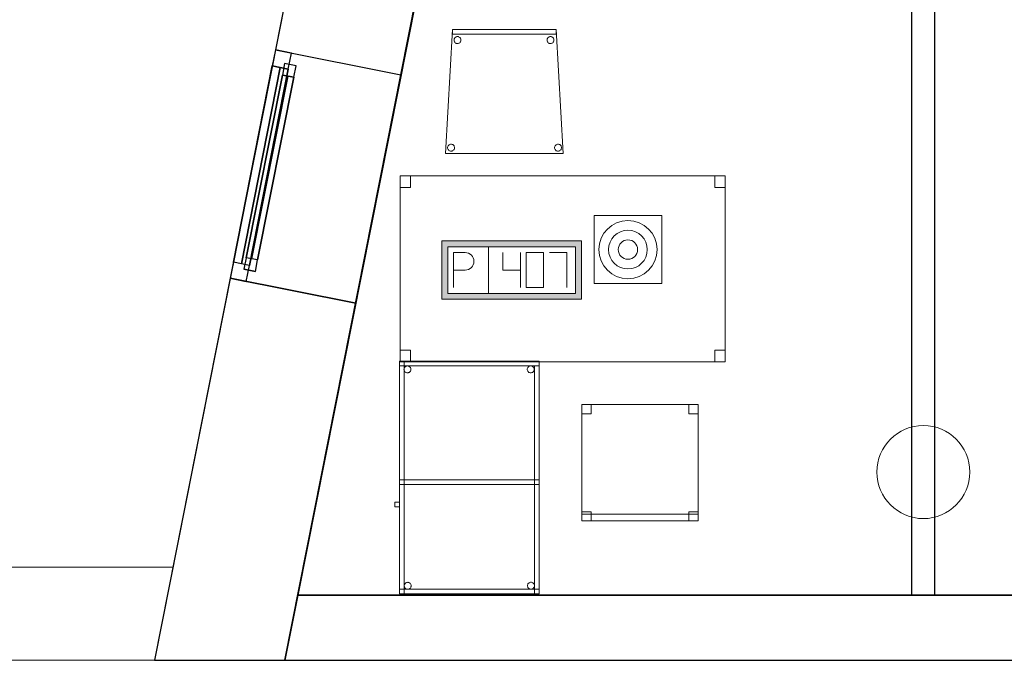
# Model space of a CAD drawing. Header units: metres. Extents: x 391.1 to 427.5, y 12.7 to 28.4.
# Tile 2 of 139: x 397.1 to 401.3, y 12.8 to 15.6. Entities that reach past the tile are written whole.
import ezdxf

# ---------------------------------------------------------------- set-up
doc = ezdxf.new("R2010")
doc.units = ezdxf.units.M
doc.layers.add('01_CARPINTERIA', color=5, linetype='Continuous', lineweight=25, true_color=0x0000ff)
doc.layers.add('01_SUELOS', color=7, linetype='Continuous', lineweight=25, true_color=0x007f00)
for name, color, linetype, lineweight in [('02_MOBILIARIO', 7, 'Continuous', 18), ('A-COLS-____-MCUT', 7, 'Continuous', 18), ('A-COLS-____-OTLN', 7, 'Continuous', 18), ('A-DETL-____-MBND', 7, 'Continuous', 18), ('A-DETL-GENF-OTLN', 7, 'Continuous', 18), ('A-GENM-____-OTLN', 7, 'Continuous', 18), ('A-WALL-____-MCUT', 7, 'Continuous', 25), ('A-WALL-____-OTLN', 7, 'Continuous', 25)]:
    doc.layers.add(name, color=color, linetype=linetype, lineweight=lineweight)

# ---------------------------------------------------------------- blocks, each defined once
blk = doc.blocks.new('Family - Envans P1-154547-04_TEL_P1')
at = {"layer": 'A-DETL-____-MBND', "color": 253, "true_color": 0xaaaaaa}
for p, q in [((5.8606, 0.4), (0, 0.4)), ((0, 0.4), (5.8606, 0.4)), ((5.7813, 0), (5.8606, 0.4)), ((5.8606, 0.4), (5.7813, 0)), ((0, 0), (5.7813, 0)), ((5.7813, 0), (0, 0)), ((0, 0), (5.7813, 0))]:
    blk.add_line(p, q, dxfattribs=at)
blk = doc.blocks.new('Forma directa - LONDR55-XX_ZZ-ARQ-CAA-M3D-Londres55-154575-04_TEL_P1')
at = {"layer": '01_CARPINTERIA', "color": 161, "true_color": 0xaaaaff}
for p, q in [((0.1, 0.1), (0.05, 0.1)), ((0.05, 0.1), (0.05, 0.05)), ((0.1, 0.1), (0.05, 0.1)), ((0.05, 0.1), (0.05, 0.05)), ((0.1, 0.05), (0.1, 0.1)), ((0.1, 0.1), (0.1, 0.05)), ((0.1, 0.1), (0.9, 0.1)), ((0.9, 0.1), (0.1, 0.1)), ((0.1, 0.1), (0.1, 0.05)), ((0.1, 0.05), (0.1, 0.1)), ((0.9, 0.1), (0.9, 0.05)), ((0.9, 0.1), (0.9, 0.05)), ((0.95, 0.1), (0.9, 0.1)), ((0.9, 0.1), (0.9, 0.05)), ((0.95, 0.1), (0.9, 0.1)), ((0.9, 0.1), (0.9, 0.05)), ((0.95, 0.05), (0.95, 0.1)), ((0.95, 0.1), (0.95, 0.05)), ((0.07, 0.07), (0, 0.07)), ((0, 0.07), (0, 0)), ((0.07, 0.07), (0, 0.07)), ((0, 0.07), (0, 0)), ((0.05, 0.05), (0.1, 0.05)), ((0.05, 0.05), (0.1, 0.05)), ((0.07, 0), (0.07, 0.07)), ((0.07, 0.07), (0.07, 0)), ((0.07, 0.07), (0.93, 0.07)), ((0.93, 0.07), (0.07, 0.07)), ((0.07, 0.07), (0.07, 0)), ((0.07, 0), (0.07, 0.07)), ((0.9, 0.075), (0.1, 0.075)), ((0.9, 0.075), (0.1, 0.075)), ((0.1, 0.05), (0.9, 0.05)), ((0.9, 0.05), (0.1, 0.05)), ((0.9, 0.05), (0.95, 0.05)), ((0.9, 0.05), (0.95, 0.05)), ((1, 0.07), (0.93, 0.07)), ((0.93, 0.07), (0.93, 0)), ((1, 0.07), (0.93, 0.07)), ((0.93, 0.07), (0.93, 0)), ((0.93, 0.07), (0.93, 0)), ((0.93, 0.07), (0.93, 0)), ((1, 0), (1, 0.07)), ((1, 0.07), (1, 0)), ((0, 0), (0.07, 0)), ((0, 0), (0.07, 0)), ((0.93, 0.035), (0.07, 0.035)), ((0.07, 0.035), (0.93, 0.035)), ((0.07, 0), (0.93, 0)), ((0.93, 0), (0.07, 0)), ((0.93, 0), (1, 0)), ((0.93, 0), (1, 0))]:
    blk.add_line(p, q, dxfattribs=at)
blk = doc.blocks.new('Forma directa - Finestra P1-154579-04_TEL_P1')
at = {"xscale": 1.0000000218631, "yscale": 1.0000000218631, "zscale": 1.0000000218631}
blk.add_blockref('Forma directa - LONDR55-XX_ZZ-ARQ-CAA-M3D-Londres55-154575-04_TEL_P1', (0, 0), dxfattribs=at)
blk = doc.blocks.new('Family - Envans P1-154759-04_TEL_P1')
at = {"layer": 'A-WALL-____-MCUT', "color": 253, "true_color": 0xaaaaaa}
for p, q in [((3.063, 0.1), (0, 0.1)), ((0, 0.1), (0, 0)), ((3.063, 0), (3.063, 0.1)), ((0, 0), (3.063, 0))]:
    blk.add_line(p, q, dxfattribs=at)
at = {"layer": 'A-WALL-____-OTLN', "color": 253, "true_color": 0xaaaaaa}
for p, q in [((3.063, 0.1), (0, 0.1)), ((0, 0.1), (0, 0)), ((3.063, 0), (3.063, 0.1)), ((0, 0), (3.063, 0))]:
    blk.add_line(p, q, dxfattribs=at)
at = {"layer": 'A-WALL-____-OTLN', "color": 253, "lineweight": 18, "true_color": 0xaaaaaa}
blk.add_line((0, 0), (3.063, 0), dxfattribs=at)
blk = doc.blocks.new('Family - Cadira d_Oficina_P1-154865-04_TEL_P1')
at = {"layer": 'A-DETL-____-MBND', "color": 253, "true_color": 0xaaaaaa}
for p, q in [((0, 0), (0, 0.5)), ((0, 0.5), (0.5, 0.5)), ((0, 0.5), (0, 0)), ((0.5, 0.5), (0, 0.5)), ((0, 0.5), (0.04, 0.5)), ((0, 0.46), (0, 0.5)), ((0.04, 0.5), (0, 0.5)), ((0, 0.5), (0, 0.46)), ((0.04, 0.5), (0.04, 0.46)), ((0.04, 0.46), (0.04, 0.5)), ((0.46, 0.5), (0.5, 0.5)), ((0.46, 0.46), (0.46, 0.5)), ((0.5, 0.5), (0.46, 0.5)), ((0.46, 0.5), (0.46, 0.46)), ((0.5, 0.5), (0.5, 0)), ((0.5, 0), (0.5, 0.5)), ((0.5, 0.5), (0.5, 0.46)), ((0.5, 0.46), (0.5, 0.5)), ((0.04, 0.46), (0, 0.46)), ((0, 0.46), (0.04, 0.46)), ((0.5, 0.46), (0.46, 0.46)), ((0.46, 0.46), (0.5, 0.46)), ((0, 0.04), (0.04, 0.04)), ((0, 0), (0, 0.04)), ((0.04, 0.04), (0, 0.04)), ((0, 0.04), (0, 0)), ((0, 0.03), (0.5, 0.03)), ((0, 0), (0, 0.03)), ((0.5, 0.03), (0, 0.03)), ((0, 0.03), (0, 0)), ((0.04, 0), (0, 0)), ((0, 0), (0.04, 0)), ((0.5, 0), (0, 0)), ((0, 0), (0.5, 0)), ((0.5, 0), (0, 0)), ((0, 0), (0.5, 0)), ((0.04, 0.04), (0.04, 0)), ((0.04, 0), (0.04, 0.04)), ((0.46, 0.04), (0.5, 0.04)), ((0.46, 0), (0.46, 0.04)), ((0.5, 0.04), (0.46, 0.04)), ((0.46, 0.04), (0.46, 0)), ((0.46, 0), (0.5, 0)), ((0.5, 0.04), (0.5, 0)), ((0.5, 0), (0.5, 0.04)), ((0.5, 0.03), (0.5, 0)), ((0.5, 0), (0.5, 0.03)), ((0.5, 0), (0.46, 0))]:
    blk.add_line(p, q, dxfattribs=at)
blk = doc.blocks.new('Family - Façana nord-oest P1-154876-04_TEL_P1')
at = {"layer": 'A-WALL-____-MCUT', "color": 253, "true_color": 0xaaaaaa}
for p, q in [((3.1463, 0.55), (2.5863, 0.55)), ((3.1463, 0), (3.1463, 0.55)), ((4.1463, 0.55), (4.1463, 0)), ((5.711, 0.55), (4.1463, 0.55)), ((5.8199, 0), (5.711, 0.55)), ((2.5863, 0), (3.1463, 0)), ((4.1463, 0), (5.8199, 0))]:
    blk.add_line(p, q, dxfattribs=at)
at = {"layer": 'A-WALL-____-OTLN', "color": 253, "true_color": 0xaaaaaa}
for p, q in [((5.711, 0.55), (0, 0.55)), ((3.1463, 0), (3.1463, 0.55)), ((4.1463, 0.55), (3.1463, 0.55)), ((4.1463, 0), (4.1463, 0.55)), ((5.8199, 0), (5.711, 0.55)), ((0, 0), (5.8199, 0)), ((3.1463, 0), (4.1463, 0))]:
    blk.add_line(p, q, dxfattribs=at)
at = {"layer": 'A-WALL-____-OTLN', "color": 253, "lineweight": 18, "true_color": 0xaaaaaa}
blk.add_line((0, 0), (5.8199, 0), dxfattribs=at)
blk = doc.blocks.new('Family - Vano de Finestra P1-154878-04_TEL_P1')
at = {"layer": 'A-GENM-____-OTLN', "color": 253, "true_color": 0xaaaaaa}
for p, q in [((398.2007, 15.4633), (398.0063, 14.4823)), ((398.0063, 14.4823), (398.2007, 15.4633)), ((398.7402, 15.3564), (398.2007, 15.4633)), ((398.7402, 15.3564), (398.2007, 15.4633)), ((398.5458, 14.3754), (398.7402, 15.3564)), ((398.7402, 15.3564), (398.5458, 14.3754)), ((398.0063, 14.4823), (398.5458, 14.3754)), ((398.5458, 14.3754), (398.0063, 14.4823))]:
    blk.add_line(p, q, dxfattribs=at)
blk = doc.blocks.new('Family - Pilar P1-154940-04_TEL_P1')
at = {"layer": 'A-COLS-____-MCUT', "color": 253, "true_color": 0xaaaaaa}
for start, end in [(360, 180), (180, 360)]:
    blk.add_arc((0.2, 0.2), 0.2, start, end, dxfattribs=at)
at = {"layer": 'A-COLS-____-OTLN', "color": 253, "true_color": 0xaaaaaa}
for start, end in [(360, 180), (180, 360)]:
    blk.add_arc((0.2, 0.2), 0.2, start, end, dxfattribs=at)
blk = doc.blocks.new('Family - Cadira confient_P1-154988-04_TEL_P1')
at = {"layer": 'A-DETL-____-MBND', "color": 253, "true_color": 0xaaaaaa}
for p, q in [((0, 0), (0.03, 0.5326)), ((0.03, 0.5326), (0, 0)), ((0.03, 0.5326), (0.4765, 0.5326)), ((0.4765, 0.5326), (0.03, 0.5326)), ((0.03, 0.5126), (0.03, 0.5326)), ((0.03, 0.5326), (0.4765, 0.5326)), ((0.03, 0.5326), (0.03, 0.5126)), ((0.4765, 0.5326), (0.03, 0.5326)), ((0.4765, 0.5126), (0.03, 0.5126)), ((0.03, 0.5126), (0.4765, 0.5126)), ((0.4765, 0.5326), (0.5065, 0)), ((0.5065, 0), (0.4765, 0.5326)), ((0.4765, 0.5326), (0.4765, 0.5126)), ((0.4765, 0.5126), (0.4765, 0.5326)), ((0.0369, 0.4874), (0.0371, 0.49)), ((0.0371, 0.49), (0.0369, 0.4874)), ((0.0372, 0.4848), (0.0369, 0.4874)), ((0.0369, 0.4874), (0.0372, 0.4848)), ((0.0371, 0.49), (0.0378, 0.4926)), ((0.0378, 0.4926), (0.0371, 0.49)), ((0.0378, 0.4823), (0.0372, 0.4848)), ((0.0372, 0.4848), (0.0378, 0.4823)), ((0.0378, 0.4926), (0.0389, 0.4949)), ((0.0389, 0.4949), (0.0378, 0.4926)), ((0.039, 0.48), (0.0378, 0.4823)), ((0.0378, 0.4823), (0.039, 0.48)), ((0.0389, 0.4949), (0.0404, 0.4971)), ((0.0404, 0.4971), (0.0389, 0.4949)), ((0.0405, 0.4779), (0.039, 0.48)), ((0.039, 0.48), (0.0405, 0.4779)), ((0.0404, 0.4971), (0.0422, 0.4989)), ((0.0422, 0.4989), (0.0404, 0.4971)), ((0.0423, 0.476), (0.0405, 0.4779)), ((0.0405, 0.4779), (0.0423, 0.476)), ((0.0422, 0.4989), (0.0443, 0.5004)), ((0.0443, 0.5004), (0.0422, 0.4989)), ((0.0445, 0.4745), (0.0423, 0.476)), ((0.0423, 0.476), (0.0445, 0.4745)), ((0.0443, 0.5004), (0.0467, 0.5015)), ((0.0467, 0.5015), (0.0443, 0.5004)), ((0.0468, 0.4734), (0.0445, 0.4745)), ((0.0445, 0.4745), (0.0468, 0.4734)), ((0.0467, 0.5015), (0.0492, 0.5022)), ((0.0492, 0.5022), (0.0467, 0.5015)), ((0.0493, 0.4728), (0.0468, 0.4734)), ((0.0468, 0.4734), (0.0493, 0.4728)), ((0.0492, 0.5022), (0.0518, 0.5024)), ((0.0518, 0.5024), (0.0492, 0.5022)), ((0.0519, 0.4726), (0.0493, 0.4728)), ((0.0493, 0.4728), (0.0519, 0.4726)), ((0.0518, 0.5024), (0.0544, 0.5022)), ((0.0544, 0.5022), (0.0518, 0.5024)), ((0.0545, 0.4728), (0.0519, 0.4726)), ((0.0519, 0.4726), (0.0545, 0.4728)), ((0.0544, 0.5022), (0.0569, 0.5016)), ((0.0569, 0.5016), (0.0544, 0.5022)), ((0.057, 0.4735), (0.0545, 0.4728)), ((0.0545, 0.4728), (0.057, 0.4735)), ((0.0569, 0.5016), (0.0593, 0.5005)), ((0.0593, 0.5005), (0.0569, 0.5016)), ((0.0594, 0.4746), (0.057, 0.4735)), ((0.057, 0.4735), (0.0594, 0.4746)), ((0.0593, 0.5005), (0.0614, 0.499)), ((0.0614, 0.499), (0.0593, 0.5005)), ((0.0615, 0.4761), (0.0594, 0.4746)), ((0.0594, 0.4746), (0.0615, 0.4761)), ((0.0614, 0.499), (0.0633, 0.4972)), ((0.0633, 0.4972), (0.0614, 0.499)), ((0.0633, 0.478), (0.0615, 0.4761)), ((0.0615, 0.4761), (0.0633, 0.478)), ((0.0633, 0.4972), (0.0648, 0.495)), ((0.0648, 0.495), (0.0633, 0.4972)), ((0.0648, 0.4801), (0.0633, 0.478)), ((0.0633, 0.478), (0.0648, 0.4801)), ((0.0648, 0.495), (0.0659, 0.4927)), ((0.0659, 0.4927), (0.0648, 0.495)), ((0.0659, 0.4825), (0.0648, 0.4801)), ((0.0648, 0.4801), (0.0659, 0.4825)), ((0.0659, 0.4927), (0.0666, 0.4902)), ((0.0666, 0.4902), (0.0659, 0.4927)), ((0.0666, 0.485), (0.0659, 0.4825)), ((0.0659, 0.4825), (0.0666, 0.485)), ((0.0666, 0.4902), (0.0668, 0.4876)), ((0.0668, 0.4876), (0.0666, 0.4902)), ((0.0668, 0.4876), (0.0666, 0.485)), ((0.0666, 0.485), (0.0668, 0.4876)), ((0.4369, 0.4874), (0.4371, 0.49)), ((0.4371, 0.49), (0.4369, 0.4874)), ((0.4372, 0.4848), (0.4369, 0.4874)), ((0.4369, 0.4874), (0.4372, 0.4848)), ((0.4371, 0.49), (0.4378, 0.4926)), ((0.4378, 0.4926), (0.4371, 0.49)), ((0.4378, 0.4823), (0.4372, 0.4848)), ((0.4372, 0.4848), (0.4378, 0.4823)), ((0.4378, 0.4926), (0.4389, 0.4949)), ((0.4389, 0.4949), (0.4378, 0.4926)), ((0.439, 0.48), (0.4378, 0.4823)), ((0.4378, 0.4823), (0.439, 0.48)), ((0.4389, 0.4949), (0.4404, 0.4971)), ((0.4404, 0.4971), (0.4389, 0.4949)), ((0.4405, 0.4779), (0.439, 0.48)), ((0.439, 0.48), (0.4405, 0.4779)), ((0.4404, 0.4971), (0.4422, 0.4989)), ((0.4422, 0.4989), (0.4404, 0.4971)), ((0.4423, 0.476), (0.4405, 0.4779)), ((0.4405, 0.4779), (0.4423, 0.476)), ((0.4422, 0.4989), (0.4443, 0.5004)), ((0.4443, 0.5004), (0.4422, 0.4989)), ((0.4445, 0.4745), (0.4423, 0.476)), ((0.4423, 0.476), (0.4445, 0.4745)), ((0.4443, 0.5004), (0.4467, 0.5015)), ((0.4467, 0.5015), (0.4443, 0.5004)), ((0.4468, 0.4734), (0.4445, 0.4745)), ((0.4445, 0.4745), (0.4468, 0.4734)), ((0.4467, 0.5015), (0.4492, 0.5022)), ((0.4492, 0.5022), (0.4467, 0.5015)), ((0.4493, 0.4728), (0.4468, 0.4734)), ((0.4468, 0.4734), (0.4493, 0.4728)), ((0.4492, 0.5022), (0.4518, 0.5024)), ((0.4518, 0.5024), (0.4492, 0.5022)), ((0.4519, 0.4726), (0.4493, 0.4728)), ((0.4493, 0.4728), (0.4519, 0.4726)), ((0.4518, 0.5024), (0.4544, 0.5022)), ((0.4544, 0.5022), (0.4518, 0.5024)), ((0.4545, 0.4728), (0.4519, 0.4726)), ((0.4519, 0.4726), (0.4545, 0.4728)), ((0.4544, 0.5022), (0.4569, 0.5016)), ((0.4569, 0.5016), (0.4544, 0.5022)), ((0.457, 0.4735), (0.4545, 0.4728)), ((0.4545, 0.4728), (0.457, 0.4735)), ((0.4569, 0.5016), (0.4593, 0.5005)), ((0.4593, 0.5005), (0.4569, 0.5016)), ((0.4594, 0.4746), (0.457, 0.4735)), ((0.457, 0.4735), (0.4594, 0.4746)), ((0.4593, 0.5005), (0.4614, 0.499)), ((0.4614, 0.499), (0.4593, 0.5005)), ((0.4615, 0.4761), (0.4594, 0.4746)), ((0.4594, 0.4746), (0.4615, 0.4761)), ((0.4614, 0.499), (0.4633, 0.4972)), ((0.4633, 0.4972), (0.4614, 0.499)), ((0.4633, 0.478), (0.4615, 0.4761)), ((0.4615, 0.4761), (0.4633, 0.478)), ((0.4633, 0.4972), (0.4648, 0.495)), ((0.4648, 0.495), (0.4633, 0.4972)), ((0.4648, 0.4801), (0.4633, 0.478)), ((0.4633, 0.478), (0.4648, 0.4801)), ((0.4648, 0.495), (0.4659, 0.4927)), ((0.4659, 0.4927), (0.4648, 0.495)), ((0.4659, 0.4825), (0.4648, 0.4801)), ((0.4648, 0.4801), (0.4659, 0.4825)), ((0.4659, 0.4927), (0.4666, 0.4902)), ((0.4666, 0.4902), (0.4659, 0.4927)), ((0.4666, 0.485), (0.4659, 0.4825)), ((0.4659, 0.4825), (0.4666, 0.485)), ((0.4666, 0.4902), (0.4668, 0.4876)), ((0.4668, 0.4876), (0.4666, 0.4902)), ((0.4668, 0.4876), (0.4666, 0.485)), ((0.4666, 0.485), (0.4668, 0.4876)), ((0.5065, 0), (0, 0)), ((0, 0), (0.5065, 0)), ((0.0093, 0.025), (0.0095, 0.0276)), ((0.0095, 0.0276), (0.0093, 0.025)), ((0.0095, 0.0224), (0.0093, 0.025)), ((0.0093, 0.025), (0.0095, 0.0224)), ((0.0095, 0.0276), (0.0102, 0.0301)), ((0.0102, 0.0301), (0.0095, 0.0276)), ((0.0102, 0.0199), (0.0095, 0.0224)), ((0.0095, 0.0224), (0.0102, 0.0199)), ((0.0102, 0.0301), (0.0113, 0.0325)), ((0.0113, 0.0325), (0.0102, 0.0301)), ((0.0113, 0.0176), (0.0102, 0.0199)), ((0.0102, 0.0199), (0.0113, 0.0176)), ((0.0113, 0.0325), (0.0127, 0.0346)), ((0.0127, 0.0346), (0.0113, 0.0325)), ((0.0128, 0.0154), (0.0113, 0.0176)), ((0.0113, 0.0176), (0.0128, 0.0154)), ((0.0127, 0.0346), (0.0146, 0.0365)), ((0.0146, 0.0365), (0.0127, 0.0346)), ((0.0147, 0.0136), (0.0128, 0.0154)), ((0.0128, 0.0154), (0.0147, 0.0136)), ((0.0146, 0.0365), (0.0167, 0.038)), ((0.0167, 0.038), (0.0146, 0.0365)), ((0.0168, 0.0121), (0.0147, 0.0136)), ((0.0147, 0.0136), (0.0168, 0.0121)), ((0.0167, 0.038), (0.0191, 0.0391)), ((0.0191, 0.0391), (0.0167, 0.038)), ((0.0192, 0.011), (0.0168, 0.0121)), ((0.0168, 0.0121), (0.0192, 0.011)), ((0.0191, 0.0391), (0.0216, 0.0398)), ((0.0216, 0.0398), (0.0191, 0.0391)), ((0.0217, 0.0104), (0.0192, 0.011)), ((0.0192, 0.011), (0.0217, 0.0104)), ((0.0216, 0.0398), (0.0242, 0.04)), ((0.0242, 0.04), (0.0216, 0.0398)), ((0.0243, 0.0102), (0.0217, 0.0104)), ((0.0217, 0.0104), (0.0243, 0.0102)), ((0.0242, 0.04), (0.0268, 0.0398)), ((0.0268, 0.0398), (0.0242, 0.04)), ((0.0269, 0.0104), (0.0243, 0.0102)), ((0.0243, 0.0102), (0.0269, 0.0104)), ((0.0268, 0.0398), (0.0293, 0.0392)), ((0.0293, 0.0392), (0.0268, 0.0398)), ((0.0294, 0.0111), (0.0269, 0.0104)), ((0.0269, 0.0104), (0.0294, 0.0111)), ((0.0293, 0.0392), (0.0316, 0.0381)), ((0.0316, 0.0381), (0.0293, 0.0392)), ((0.0318, 0.0122), (0.0294, 0.0111)), ((0.0294, 0.0111), (0.0318, 0.0122)), ((0.0316, 0.0381), (0.0338, 0.0366)), ((0.0338, 0.0366), (0.0316, 0.0381)), ((0.0339, 0.0137), (0.0318, 0.0122)), ((0.0318, 0.0122), (0.0339, 0.0137)), ((0.0338, 0.0366), (0.0356, 0.0347)), ((0.0356, 0.0347), (0.0338, 0.0366)), ((0.0357, 0.0155), (0.0339, 0.0137)), ((0.0339, 0.0137), (0.0357, 0.0155)), ((0.0356, 0.0347), (0.0371, 0.0326)), ((0.0371, 0.0326), (0.0356, 0.0347)), ((0.0372, 0.0177), (0.0357, 0.0155)), ((0.0357, 0.0155), (0.0372, 0.0177)), ((0.0371, 0.0326), (0.0382, 0.0303)), ((0.0382, 0.0303), (0.0371, 0.0326)), ((0.0383, 0.02), (0.0372, 0.0177)), ((0.0372, 0.0177), (0.0383, 0.02)), ((0.0382, 0.0303), (0.0389, 0.0278)), ((0.0389, 0.0278), (0.0382, 0.0303)), ((0.0389, 0.0226), (0.0383, 0.02)), ((0.0383, 0.02), (0.0389, 0.0226)), ((0.0389, 0.0278), (0.0392, 0.0252)), ((0.0392, 0.0252), (0.0389, 0.0278)), ((0.0392, 0.0252), (0.0389, 0.0226)), ((0.0389, 0.0226), (0.0392, 0.0252)), ((0.4693, 0.025), (0.4695, 0.0276)), ((0.4695, 0.0276), (0.4693, 0.025)), ((0.4695, 0.0224), (0.4693, 0.025)), ((0.4693, 0.025), (0.4695, 0.0224)), ((0.4695, 0.0276), (0.4702, 0.0301)), ((0.4702, 0.0301), (0.4695, 0.0276)), ((0.4702, 0.0199), (0.4695, 0.0224)), ((0.4695, 0.0224), (0.4702, 0.0199)), ((0.4702, 0.0301), (0.4713, 0.0325)), ((0.4713, 0.0325), (0.4702, 0.0301)), ((0.4713, 0.0176), (0.4702, 0.0199)), ((0.4702, 0.0199), (0.4713, 0.0176)), ((0.4713, 0.0325), (0.4727, 0.0346)), ((0.4727, 0.0346), (0.4713, 0.0325)), ((0.4728, 0.0154), (0.4713, 0.0176)), ((0.4713, 0.0176), (0.4728, 0.0154)), ((0.4727, 0.0346), (0.4746, 0.0365)), ((0.4746, 0.0365), (0.4727, 0.0346)), ((0.4747, 0.0136), (0.4728, 0.0154)), ((0.4728, 0.0154), (0.4747, 0.0136)), ((0.4746, 0.0365), (0.4767, 0.038)), ((0.4767, 0.038), (0.4746, 0.0365)), ((0.4768, 0.0121), (0.4747, 0.0136)), ((0.4747, 0.0136), (0.4768, 0.0121)), ((0.4767, 0.038), (0.4791, 0.0391)), ((0.4791, 0.0391), (0.4767, 0.038)), ((0.4792, 0.011), (0.4768, 0.0121)), ((0.4768, 0.0121), (0.4792, 0.011)), ((0.4791, 0.0391), (0.4816, 0.0398)), ((0.4816, 0.0398), (0.4791, 0.0391)), ((0.4817, 0.0104), (0.4792, 0.011)), ((0.4792, 0.011), (0.4817, 0.0104)), ((0.4816, 0.0398), (0.4842, 0.04)), ((0.4842, 0.04), (0.4816, 0.0398)), ((0.4843, 0.0102), (0.4817, 0.0104)), ((0.4817, 0.0104), (0.4843, 0.0102)), ((0.4842, 0.04), (0.4868, 0.0398)), ((0.4868, 0.0398), (0.4842, 0.04)), ((0.4869, 0.0104), (0.4843, 0.0102)), ((0.4843, 0.0102), (0.4869, 0.0104)), ((0.4868, 0.0398), (0.4893, 0.0392)), ((0.4893, 0.0392), (0.4868, 0.0398)), ((0.4894, 0.0111), (0.4869, 0.0104)), ((0.4869, 0.0104), (0.4894, 0.0111)), ((0.4893, 0.0392), (0.4916, 0.0381)), ((0.4916, 0.0381), (0.4893, 0.0392)), ((0.4918, 0.0122), (0.4894, 0.0111)), ((0.4894, 0.0111), (0.4918, 0.0122)), ((0.4916, 0.0381), (0.4938, 0.0366)), ((0.4938, 0.0366), (0.4916, 0.0381)), ((0.4939, 0.0137), (0.4918, 0.0122)), ((0.4918, 0.0122), (0.4939, 0.0137)), ((0.4938, 0.0366), (0.4956, 0.0347)), ((0.4956, 0.0347), (0.4938, 0.0366)), ((0.4957, 0.0155), (0.4939, 0.0137)), ((0.4939, 0.0137), (0.4957, 0.0155)), ((0.4956, 0.0347), (0.4971, 0.0326)), ((0.4971, 0.0326), (0.4956, 0.0347)), ((0.4972, 0.0177), (0.4957, 0.0155)), ((0.4957, 0.0155), (0.4972, 0.0177)), ((0.4971, 0.0326), (0.4982, 0.0303)), ((0.4982, 0.0303), (0.4971, 0.0326)), ((0.4983, 0.02), (0.4972, 0.0177)), ((0.4972, 0.0177), (0.4983, 0.02)), ((0.4982, 0.0303), (0.4989, 0.0278)), ((0.4989, 0.0278), (0.4982, 0.0303)), ((0.4989, 0.0226), (0.4983, 0.02)), ((0.4983, 0.02), (0.4989, 0.0226)), ((0.4989, 0.0278), (0.4992, 0.0252)), ((0.4992, 0.0252), (0.4989, 0.0278)), ((0.4992, 0.0252), (0.4989, 0.0226)), ((0.4989, 0.0226), (0.4992, 0.0252))]:
    blk.add_line(p, q, dxfattribs=at)
blk = doc.blocks.new('Family - Taula 140X80_P1-155030-04_TEL_P1')
at = {"layer": 'A-DETL-____-MBND', "color": 253, "true_color": 0xaaaaaa}
for p, q in [((0, 0.7501), (0, 0.8001)), ((0, 0.8001), (0.0437, 0.8001)), ((0.0437, 0.8001), (0, 0.8001)), ((0, 0.8001), (0, 0.7501)), ((0, 0), (0, 0.8001)), ((0, 0.8001), (1.3973, 0.8001)), ((1.3973, 0.8001), (0, 0.8001)), ((0, 0.8001), (0, 0)), ((0.0437, 0.8001), (0.0437, 0.7501)), ((0.0437, 0.7501), (0.0437, 0.8001)), ((1.3536, 0.7501), (1.3536, 0.8001)), ((1.3536, 0.8001), (1.3973, 0.8001)), ((1.3973, 0.8001), (1.3536, 0.8001)), ((1.3536, 0.8001), (1.3536, 0.7501)), ((1.3973, 0.8001), (1.3973, 0.7501)), ((1.3973, 0.7501), (1.3973, 0.8001)), ((1.3973, 0.8001), (1.3973, 0)), ((1.3973, 0), (1.3973, 0.8001)), ((0.0437, 0.7501), (0, 0.7501)), ((0, 0.7501), (0.0437, 0.7501)), ((1.3973, 0.7501), (1.3536, 0.7501)), ((1.3536, 0.7501), (1.3973, 0.7501)), ((0, 0), (0, 0.05)), ((0, 0.05), (0.0437, 0.05)), ((0.0437, 0.05), (0, 0.05)), ((0, 0.05), (0, 0)), ((0.0437, 0.05), (0.0437, 0)), ((0.0437, 0), (0.0437, 0.05)), ((1.3536, 0), (1.3536, 0.05)), ((1.3536, 0.05), (1.3973, 0.05)), ((1.3973, 0.05), (1.3536, 0.05)), ((1.3536, 0.05), (1.3536, 0)), ((1.3973, 0.05), (1.3973, 0)), ((1.3973, 0), (1.3973, 0.05)), ((1.3973, 0), (0, 0)), ((0, 0), (1.3973, 0)), ((0.0437, 0), (0, 0)), ((0, 0), (0.0437, 0)), ((1.3973, 0), (1.3536, 0)), ((1.3536, 0), (1.3973, 0))]:
    blk.add_line(p, q, dxfattribs=at)
blk = doc.blocks.new('Family - LONDR55-XX_ZZ-ARQ-CAA-M3D-Londres55-155045-04_TEL_P1')
at = {"layer": '01_SUELOS', "color": 9, "true_color": 0xaad4aa}
for p, q in [((2.9654, 14.9576), (0, 0)), ((0, 0), (2.9654, 14.9576)), ((0, 0), (25.4183, 0)), ((25.4183, 0), (0, 0))]:
    blk.add_line(p, q, dxfattribs=at)
blk = doc.blocks.new('Family - Taula 100X60_P1-155049-04_TEL_P1')
at = {"layer": 'A-DETL-____-MBND', "color": 253, "true_color": 0xaaaaaa}
for p, q in [((0.02, 0.98), (0.02, 1)), ((0.02, 1), (0.62, 1)), ((0.02, 0.98), (0.02, 1)), ((0.62, 1), (0.02, 1)), ((0.62, 1), (0.02, 1)), ((0.02, 1), (0.62, 1)), ((0.02, 1), (0.02, 0)), ((0.02, 0), (0.02, 1)), ((0.62, 1), (0.02, 1)), ((0.02, 1), (0.62, 1)), ((0.02, 1), (0.02, 0)), ((0.02, 0), (0.02, 1)), ((0.62, 0.98), (0.02, 0.98)), ((0.02, 0.98), (0.62, 0.98)), ((0.04, 0), (0.04, 1)), ((0.04, 1), (0.62, 1)), ((0.62, 1), (0.04, 1)), ((0.04, 1), (0.04, 0)), ((0.0409, 0.9725), (0.0424, 0.9746)), ((0.0424, 0.9746), (0.0409, 0.9725)), ((0.0424, 0.9746), (0.0442, 0.9764)), ((0.0442, 0.9764), (0.0424, 0.9746)), ((0.0442, 0.9764), (0.0464, 0.9779)), ((0.0464, 0.9779), (0.0442, 0.9764)), ((0.0464, 0.9779), (0.0487, 0.979)), ((0.0487, 0.979), (0.0464, 0.9779)), ((0.0487, 0.979), (0.0512, 0.9797)), ((0.0512, 0.9797), (0.0487, 0.979)), ((0.0512, 0.9797), (0.0538, 0.9799)), ((0.0538, 0.9799), (0.0512, 0.9797)), ((0.0538, 0.9799), (0.0564, 0.9797)), ((0.0564, 0.9797), (0.0538, 0.9799)), ((0.0564, 0.9797), (0.0589, 0.979)), ((0.0589, 0.979), (0.0564, 0.9797)), ((0.0589, 0.979), (0.0613, 0.9779)), ((0.0613, 0.9779), (0.0589, 0.979)), ((0.0613, 0.9779), (0.0634, 0.9764)), ((0.0634, 0.9764), (0.0613, 0.9779)), ((0.0634, 0.9764), (0.0653, 0.9746)), ((0.0653, 0.9746), (0.0634, 0.9764)), ((0.0653, 0.9746), (0.0668, 0.9725)), ((0.0668, 0.9725), (0.0653, 0.9746)), ((0.5709, 0.9725), (0.5724, 0.9746)), ((0.5724, 0.9746), (0.5709, 0.9725)), ((0.5724, 0.9746), (0.5742, 0.9764)), ((0.5742, 0.9764), (0.5724, 0.9746)), ((0.5742, 0.9764), (0.5764, 0.9779)), ((0.5764, 0.9779), (0.5742, 0.9764)), ((0.5764, 0.9779), (0.5787, 0.979)), ((0.5787, 0.979), (0.5764, 0.9779)), ((0.5787, 0.979), (0.5812, 0.9797)), ((0.5812, 0.9797), (0.5787, 0.979)), ((0.5812, 0.9797), (0.5838, 0.9799)), ((0.5838, 0.9799), (0.5812, 0.9797)), ((0.5838, 0.9799), (0.5864, 0.9797)), ((0.5864, 0.9797), (0.5838, 0.9799)), ((0.5864, 0.9797), (0.5889, 0.979)), ((0.5889, 0.979), (0.5864, 0.9797)), ((0.5889, 0.979), (0.5913, 0.9779)), ((0.5913, 0.9779), (0.5889, 0.979)), ((0.5913, 0.9779), (0.5934, 0.9764)), ((0.5934, 0.9764), (0.5913, 0.9779)), ((0.5934, 0.9764), (0.5953, 0.9746)), ((0.5953, 0.9746), (0.5934, 0.9764)), ((0.5953, 0.9746), (0.5968, 0.9725)), ((0.5968, 0.9725), (0.5953, 0.9746)), ((0.6, 0.98), (0.62, 0.98)), ((0.62, 0.98), (0.6, 0.98)), ((0.6, 0), (0.6, 0.98)), ((0.6, 0.98), (0.6, 0)), ((0.62, 1), (0.62, 0.98)), ((0.62, 0.98), (0.62, 1)), ((0.62, 1), (0.62, 0)), ((0.62, 0), (0.62, 1)), ((0.62, 0), (0.62, 1)), ((0.62, 1), (0.62, 0)), ((0.62, 0), (0.62, 1)), ((0.62, 1), (0.62, 0)), ((0.62, 0.98), (0.62, 0)), ((0.62, 0), (0.62, 0.98)), ((0.0389, 0.965), (0.0391, 0.9676)), ((0.0391, 0.9676), (0.0389, 0.965)), ((0.0391, 0.9624), (0.0389, 0.965)), ((0.0389, 0.965), (0.0391, 0.9624)), ((0.0391, 0.9676), (0.0398, 0.9701)), ((0.0398, 0.9701), (0.0391, 0.9676)), ((0.0398, 0.9599), (0.0391, 0.9624)), ((0.0391, 0.9624), (0.0398, 0.9599)), ((0.0398, 0.9701), (0.0409, 0.9725)), ((0.0409, 0.9725), (0.0398, 0.9701)), ((0.0409, 0.9575), (0.0398, 0.9599)), ((0.0398, 0.9599), (0.0409, 0.9575)), ((0.0424, 0.9554), (0.0409, 0.9575)), ((0.0409, 0.9575), (0.0424, 0.9554)), ((0.0442, 0.9536), (0.0424, 0.9554)), ((0.0424, 0.9554), (0.0442, 0.9536)), ((0.0464, 0.9521), (0.0442, 0.9536)), ((0.0442, 0.9536), (0.0464, 0.9521)), ((0.0487, 0.951), (0.0464, 0.9521)), ((0.0464, 0.9521), (0.0487, 0.951)), ((0.0512, 0.9503), (0.0487, 0.951)), ((0.0487, 0.951), (0.0512, 0.9503)), ((0.0538, 0.9501), (0.0512, 0.9503)), ((0.0512, 0.9503), (0.0538, 0.9501)), ((0.0564, 0.9503), (0.0538, 0.9501)), ((0.0538, 0.9501), (0.0564, 0.9503)), ((0.0589, 0.951), (0.0564, 0.9503)), ((0.0564, 0.9503), (0.0589, 0.951)), ((0.0613, 0.9521), (0.0589, 0.951)), ((0.0589, 0.951), (0.0613, 0.9521)), ((0.0634, 0.9536), (0.0613, 0.9521)), ((0.0613, 0.9521), (0.0634, 0.9536)), ((0.0653, 0.9554), (0.0634, 0.9536)), ((0.0634, 0.9536), (0.0653, 0.9554)), ((0.0668, 0.9575), (0.0653, 0.9554)), ((0.0653, 0.9554), (0.0668, 0.9575)), ((0.0668, 0.9725), (0.0679, 0.9701)), ((0.0679, 0.9701), (0.0668, 0.9725)), ((0.0679, 0.9599), (0.0668, 0.9575)), ((0.0668, 0.9575), (0.0679, 0.9599)), ((0.0679, 0.9701), (0.0685, 0.9676)), ((0.0685, 0.9676), (0.0679, 0.9701)), ((0.0685, 0.9624), (0.0679, 0.9599)), ((0.0679, 0.9599), (0.0685, 0.9624)), ((0.0685, 0.9676), (0.0688, 0.965)), ((0.0688, 0.965), (0.0685, 0.9676)), ((0.0688, 0.965), (0.0685, 0.9624)), ((0.0685, 0.9624), (0.0688, 0.965)), ((0.5689, 0.965), (0.5691, 0.9676)), ((0.5691, 0.9676), (0.5689, 0.965)), ((0.5691, 0.9624), (0.5689, 0.965)), ((0.5689, 0.965), (0.5691, 0.9624)), ((0.5691, 0.9676), (0.5698, 0.9701)), ((0.5698, 0.9701), (0.5691, 0.9676)), ((0.5698, 0.9599), (0.5691, 0.9624)), ((0.5691, 0.9624), (0.5698, 0.9599)), ((0.5698, 0.9701), (0.5709, 0.9725)), ((0.5709, 0.9725), (0.5698, 0.9701)), ((0.5709, 0.9575), (0.5698, 0.9599)), ((0.5698, 0.9599), (0.5709, 0.9575)), ((0.5724, 0.9554), (0.5709, 0.9575)), ((0.5709, 0.9575), (0.5724, 0.9554)), ((0.5742, 0.9536), (0.5724, 0.9554)), ((0.5724, 0.9554), (0.5742, 0.9536)), ((0.5764, 0.9521), (0.5742, 0.9536)), ((0.5742, 0.9536), (0.5764, 0.9521)), ((0.5787, 0.951), (0.5764, 0.9521)), ((0.5764, 0.9521), (0.5787, 0.951)), ((0.5812, 0.9503), (0.5787, 0.951)), ((0.5787, 0.951), (0.5812, 0.9503)), ((0.5838, 0.9501), (0.5812, 0.9503)), ((0.5812, 0.9503), (0.5838, 0.9501)), ((0.5864, 0.9503), (0.5838, 0.9501)), ((0.5838, 0.9501), (0.5864, 0.9503)), ((0.5889, 0.951), (0.5864, 0.9503)), ((0.5864, 0.9503), (0.5889, 0.951)), ((0.5913, 0.9521), (0.5889, 0.951)), ((0.5889, 0.951), (0.5913, 0.9521)), ((0.5934, 0.9536), (0.5913, 0.9521)), ((0.5913, 0.9521), (0.5934, 0.9536)), ((0.5953, 0.9554), (0.5934, 0.9536)), ((0.5934, 0.9536), (0.5953, 0.9554)), ((0.5968, 0.9575), (0.5953, 0.9554)), ((0.5953, 0.9554), (0.5968, 0.9575)), ((0.5968, 0.9725), (0.5979, 0.9701)), ((0.5979, 0.9701), (0.5968, 0.9725)), ((0.5979, 0.9599), (0.5968, 0.9575)), ((0.5968, 0.9575), (0.5979, 0.9599)), ((0.5979, 0.9701), (0.5985, 0.9676)), ((0.5985, 0.9676), (0.5979, 0.9701)), ((0.5985, 0.9624), (0.5979, 0.9599)), ((0.5979, 0.9599), (0.5985, 0.9624)), ((0.5985, 0.9676), (0.5988, 0.965)), ((0.5988, 0.965), (0.5985, 0.9676)), ((0.5988, 0.965), (0.5985, 0.9624)), ((0.5985, 0.9624), (0.5988, 0.965)), ((0.02, 0.47), (0.02, 0.49)), ((0.02, 0.49), (0.62, 0.49)), ((0.02, 0.47), (0.02, 0.49)), ((0.62, 0.49), (0.02, 0.49)), ((0.02, 0.49), (0.04, 0.49)), ((0.04, 0.49), (0.02, 0.49)), ((0.02, 0), (0.02, 0.49)), ((0.02, 0.49), (0.02, 0)), ((0.62, 0.47), (0.02, 0.47)), ((0.02, 0.47), (0.62, 0.47)), ((0.04, 0.47), (0.04, 0.49)), ((0.04, 0.49), (0.62, 0.49)), ((0.04, 0.47), (0.04, 0.49)), ((0.62, 0.49), (0.04, 0.49)), ((0.04, 0.49), (0.04, 0)), ((0.04, 0), (0.04, 0.49)), ((0.62, 0.47), (0.04, 0.47)), ((0.04, 0.47), (0.62, 0.47)), ((0.62, 0.49), (0.62, 0.47)), ((0.62, 0.47), (0.62, 0.49)), ((0.62, 0.49), (0.62, 0.47)), ((0.62, 0.47), (0.62, 0.49)), ((0, 0.3744), (0, 0.3944)), ((0, 0.3944), (0.02, 0.3944)), ((0.02, 0.3944), (0, 0.3944)), ((0, 0.3944), (0, 0.3744)), ((0.02, 0.3944), (0.02, 0.3744)), ((0.02, 0.3744), (0.02, 0.3944)), ((0.02, 0.3744), (0, 0.3744)), ((0, 0.3744), (0.02, 0.3744)), ((0.041, 0.0401), (0.0421, 0.0424)), ((0.0421, 0.0424), (0.041, 0.0401)), ((0.0421, 0.0424), (0.0436, 0.0446)), ((0.0436, 0.0446), (0.0421, 0.0424)), ((0.0436, 0.0446), (0.0454, 0.0464)), ((0.0454, 0.0464), (0.0436, 0.0446)), ((0.0454, 0.0464), (0.0475, 0.0479)), ((0.0475, 0.0479), (0.0454, 0.0464)), ((0.0475, 0.0479), (0.0499, 0.049)), ((0.0499, 0.049), (0.0475, 0.0479)), ((0.0499, 0.049), (0.0524, 0.0497)), ((0.0524, 0.0497), (0.0499, 0.049)), ((0.0524, 0.0497), (0.055, 0.0499)), ((0.055, 0.0499), (0.0524, 0.0497)), ((0.055, 0.0499), (0.0576, 0.0497)), ((0.0576, 0.0497), (0.055, 0.0499)), ((0.0576, 0.0497), (0.0601, 0.049)), ((0.0601, 0.049), (0.0576, 0.0497)), ((0.0601, 0.049), (0.0625, 0.0479)), ((0.0625, 0.0479), (0.0601, 0.049)), ((0.0625, 0.0479), (0.0646, 0.0464)), ((0.0646, 0.0464), (0.0625, 0.0479)), ((0.0646, 0.0464), (0.0664, 0.0446)), ((0.0664, 0.0446), (0.0646, 0.0464)), ((0.0664, 0.0446), (0.0679, 0.0424)), ((0.0679, 0.0424), (0.0664, 0.0446)), ((0.0679, 0.0424), (0.069, 0.0401)), ((0.069, 0.0401), (0.0679, 0.0424)), ((0.571, 0.0404), (0.5721, 0.0428)), ((0.5721, 0.0428), (0.571, 0.0404)), ((0.5721, 0.0428), (0.5736, 0.0449)), ((0.5736, 0.0449), (0.5721, 0.0428)), ((0.5736, 0.0449), (0.5754, 0.0467)), ((0.5754, 0.0467), (0.5736, 0.0449)), ((0.5754, 0.0467), (0.5776, 0.0482)), ((0.5776, 0.0482), (0.5754, 0.0467)), ((0.5776, 0.0482), (0.5799, 0.0493)), ((0.5799, 0.0493), (0.5776, 0.0482)), ((0.5799, 0.0493), (0.5824, 0.05)), ((0.5824, 0.05), (0.5799, 0.0493)), ((0.5824, 0.05), (0.585, 0.0502)), ((0.585, 0.0502), (0.5824, 0.05)), ((0.585, 0.0502), (0.5876, 0.05)), ((0.5876, 0.05), (0.585, 0.0502)), ((0.5876, 0.05), (0.5901, 0.0493)), ((0.5901, 0.0493), (0.5876, 0.05)), ((0.5901, 0.0493), (0.5925, 0.0482)), ((0.5925, 0.0482), (0.5901, 0.0493)), ((0.5925, 0.0482), (0.5946, 0.0467)), ((0.5946, 0.0467), (0.5925, 0.0482)), ((0.5946, 0.0467), (0.5965, 0.0449)), ((0.5965, 0.0449), (0.5946, 0.0467)), ((0.5965, 0.0449), (0.598, 0.0428)), ((0.598, 0.0428), (0.5965, 0.0449)), ((0.598, 0.0428), (0.5991, 0.0404)), ((0.5991, 0.0404), (0.598, 0.0428)), ((0.02, 0), (0.02, 0.02)), ((0.02, 0.02), (0.62, 0.02)), ((0.02, 0), (0.02, 0.02)), ((0.62, 0.02), (0.02, 0.02)), ((0.62, 0), (0.02, 0)), ((0.02, 0), (0.62, 0)), ((0.04, 0), (0.02, 0)), ((0.04, 0), (0.02, 0)), ((0.02, 0), (0.62, 0)), ((0.62, 0), (0.02, 0)), ((0.02, 0), (0.62, 0)), ((0.62, 0), (0.02, 0)), ((0.0401, 0.035), (0.0403, 0.0375)), ((0.0403, 0.0375), (0.0401, 0.035)), ((0.0403, 0.0324), (0.0401, 0.035)), ((0.0401, 0.035), (0.0403, 0.0324)), ((0.0403, 0.0375), (0.041, 0.0401)), ((0.041, 0.0401), (0.0403, 0.0375)), ((0.041, 0.0298), (0.0403, 0.0324)), ((0.0403, 0.0324), (0.041, 0.0298)), ((0.0421, 0.0275), (0.041, 0.0298)), ((0.041, 0.0298), (0.0421, 0.0275)), ((0.0436, 0.0254), (0.0421, 0.0275)), ((0.0421, 0.0275), (0.0436, 0.0254)), ((0.0454, 0.0235), (0.0436, 0.0254)), ((0.0436, 0.0254), (0.0454, 0.0235)), ((0.0475, 0.022), (0.0454, 0.0235)), ((0.0454, 0.0235), (0.0475, 0.022)), ((0.0499, 0.0209), (0.0475, 0.022)), ((0.0475, 0.022), (0.0499, 0.0209)), ((0.0524, 0.0202), (0.0499, 0.0209)), ((0.0499, 0.0209), (0.0524, 0.0202)), ((0.055, 0.02), (0.0524, 0.0202)), ((0.0524, 0.0202), (0.055, 0.02)), ((0.0576, 0.0202), (0.055, 0.02)), ((0.055, 0.02), (0.0576, 0.0202)), ((0.0601, 0.0209), (0.0576, 0.0202)), ((0.0576, 0.0202), (0.0601, 0.0209)), ((0.0625, 0.022), (0.0601, 0.0209)), ((0.0601, 0.0209), (0.0625, 0.022)), ((0.0646, 0.0235), (0.0625, 0.022)), ((0.0625, 0.022), (0.0646, 0.0235)), ((0.0664, 0.0254), (0.0646, 0.0235)), ((0.0646, 0.0235), (0.0664, 0.0254)), ((0.0679, 0.0275), (0.0664, 0.0254)), ((0.0664, 0.0254), (0.0679, 0.0275)), ((0.069, 0.0298), (0.0679, 0.0275)), ((0.0679, 0.0275), (0.069, 0.0298)), ((0.069, 0.0401), (0.0697, 0.0375)), ((0.0697, 0.0375), (0.069, 0.0401)), ((0.0697, 0.0324), (0.069, 0.0298)), ((0.069, 0.0298), (0.0697, 0.0324)), ((0.0697, 0.0375), (0.0699, 0.035)), ((0.0699, 0.035), (0.0697, 0.0375)), ((0.0699, 0.035), (0.0697, 0.0324)), ((0.0697, 0.0324), (0.0699, 0.035)), ((0.5701, 0.0353), (0.5703, 0.0379)), ((0.5703, 0.0379), (0.5701, 0.0353)), ((0.5703, 0.0327), (0.5701, 0.0353)), ((0.5701, 0.0353), (0.5703, 0.0327)), ((0.5703, 0.0379), (0.571, 0.0404)), ((0.571, 0.0404), (0.5703, 0.0379)), ((0.571, 0.0302), (0.5703, 0.0327)), ((0.5703, 0.0327), (0.571, 0.0302)), ((0.5721, 0.0278), (0.571, 0.0302)), ((0.571, 0.0302), (0.5721, 0.0278)), ((0.5736, 0.0257), (0.5721, 0.0278)), ((0.5721, 0.0278), (0.5736, 0.0257)), ((0.5754, 0.0238), (0.5736, 0.0257)), ((0.5736, 0.0257), (0.5754, 0.0238)), ((0.5776, 0.0224), (0.5754, 0.0238)), ((0.5754, 0.0238), (0.5776, 0.0224)), ((0.5799, 0.0213), (0.5776, 0.0224)), ((0.5776, 0.0224), (0.5799, 0.0213)), ((0.5824, 0.0206), (0.5799, 0.0213)), ((0.5799, 0.0213), (0.5824, 0.0206)), ((0.585, 0.0204), (0.5824, 0.0206)), ((0.5824, 0.0206), (0.585, 0.0204)), ((0.5876, 0.0206), (0.585, 0.0204)), ((0.585, 0.0204), (0.5876, 0.0206)), ((0.5901, 0.0213), (0.5876, 0.0206)), ((0.5876, 0.0206), (0.5901, 0.0213)), ((0.5925, 0.0224), (0.5901, 0.0213)), ((0.5901, 0.0213), (0.5925, 0.0224)), ((0.5946, 0.0238), (0.5925, 0.0224)), ((0.5925, 0.0224), (0.5946, 0.0238)), ((0.5965, 0.0257), (0.5946, 0.0238)), ((0.5946, 0.0238), (0.5965, 0.0257)), ((0.598, 0.0278), (0.5965, 0.0257)), ((0.5965, 0.0257), (0.598, 0.0278)), ((0.5991, 0.0302), (0.598, 0.0278)), ((0.598, 0.0278), (0.5991, 0.0302)), ((0.5991, 0.0404), (0.5997, 0.0379)), ((0.5997, 0.0379), (0.5991, 0.0404)), ((0.5997, 0.0327), (0.5991, 0.0302)), ((0.5991, 0.0302), (0.5997, 0.0327)), ((0.5997, 0.0379), (0.6, 0.0353)), ((0.6, 0.0353), (0.5997, 0.0379)), ((0.6, 0.0353), (0.5997, 0.0327)), ((0.5997, 0.0327), (0.6, 0.0353)), ((0.62, 0), (0.6, 0)), ((0.62, 0.02), (0.62, 0)), ((0.62, 0), (0.62, 0.02)), ((0.62, 0), (0.04, 0)), ((0.04, 0), (0.62, 0)), ((0.62, 0), (0.6, 0))]:
    blk.add_line(p, q, dxfattribs=at)
blk = doc.blocks.new('Family - Mur P1-155141-04_TEL_P1')
at = {"layer": 'A-WALL-____-MCUT', "color": 253, "true_color": 0xaaaaaa}
for p, q in [((0.0555, 0.28), (0, 0)), ((25.4738, 0.28), (0.0555, 0.28)), ((0, 0), (25.4157, 0))]:
    blk.add_line(p, q, dxfattribs=at)
at = {"layer": 'A-WALL-____-OTLN', "color": 253, "true_color": 0xaaaaaa}
for p, q in [((0.0555, 0.28), (0, 0)), ((25.4738, 0.28), (0.0555, 0.28)), ((0, 0), (25.4157, 0))]:
    blk.add_line(p, q, dxfattribs=at)
at = {"layer": 'A-WALL-____-OTLN', "color": 253, "lineweight": 18, "true_color": 0xaaaaaa}
blk.add_line((0, 0), (25.4157, 0), dxfattribs=at)
blk = doc.blocks.new('LONDR55-XX_ZZ-ARQ-CAA-M3D-Londres55_ifc-1-04_TEL_P1')
at = {"layer": '01_CARPINTERIA', "color": 253, "lineweight": 18, "true_color": 0xaaaaaa, "rotation": 258.7933562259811}
blk.add_blockref('Forma directa - Finestra P1-154579-04_TEL_P1', (398.2007, 15.4633), dxfattribs=at)
at = {"layer": '01_SUELOS', "color": 253, "lineweight": 18, "true_color": 0xaaaaaa}
blk.add_blockref('Family - LONDR55-XX_ZZ-ARQ-CAA-M3D-Londres55-155045-04_TEL_P1', (398.2972, 13.1206), dxfattribs=at)
at = {"layer": '02_MOBILIARIO', "color": 253, "lineweight": 18, "true_color": 0xaaaaaa}
for name, p in [('Family - Cadira confient_P1-154988-04_TEL_P1', (398.9316, 15.0184)), ('Family - Taula 140X80_P1-155030-04_TEL_P1', (398.7371, 14.1227)), ('Family - Taula 100X60_P1-155049-04_TEL_P1', (398.7144, 13.1258)), ('Family - Cadira d_Oficina_P1-154865-04_TEL_P1', (399.5181, 13.4392))]:
    blk.add_blockref(name, p, dxfattribs=at)
at = {"layer": 'A-COLS-____-OTLN', "color": 253, "lineweight": 18, "true_color": 0xaaaaaa}
blk.add_blockref('Family - Pilar P1-154940-04_TEL_P1', (400.787, 13.4495), dxfattribs=at)
at = {"layer": 'A-GENM-____-OTLN', "color": 253, "lineweight": 18, "true_color": 0xaaaaaa}
blk.add_blockref('Family - Vano de Finestra P1-154878-04_TEL_P1', (0, 0), dxfattribs=at)
at = {"layer": 'A-WALL-____-OTLN', "color": 253, "lineweight": 18, "true_color": 0xaaaaaa}
for name, p, rotation in [('Family - Façana nord-oest P1-154876-04_TEL_P1', (398.8121, 18.5496), 258.7933562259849), ('Family - Envans P1-154759-04_TEL_P1', (400.936, 16.1836), 270)]:
    blk.add_blockref(name, p, dxfattribs=dict(at, rotation=rotation))
for name, p in [('Family - Envans P1-154547-04_TEL_P1', (391.8997, 12.8406)), ('Family - Mur P1-155141-04_TEL_P1', (398.2417, 12.8406))]:
    blk.add_blockref(name, p, dxfattribs=at)
blk = doc.blocks.new('ZYR_05_02_05 PT 4COL Terra - 07 PT Terra _4SC-2SAI-2VD_-903819-04_TEL_P1')
at = {"layer": 'A-DETL-____-MBND', "true_color": 0x3c0aff}
h = blk.add_hatch(color=180, dxfattribs=at)
h.paths.add_polyline_path([(-0.6243, -0.125), (-0.0243, -0.125), (-0.0243, 0.125), (-0.6243, 0.125)])
h.paths.add_polyline_path([(-0.5993, -0.1), (-0.5993, 0.1), (-0.0493, 0.1), (-0.0493, -0.1)])
at = {"layer": 'A-DETL-____-MBND', "color": 180, "true_color": 0x3c0aff}
for p, q in [((-0.0243, 0.125), (-0.6243, 0.125)), ((-0.6243, 0.125), (-0.6243, -0.125)), ((-0.6243, 0.125), (-0.0243, 0.125)), ((-0.6243, 0.125), (-0.6243, -0.125)), ((-0.5993, -0.1), (-0.5993, 0.1)), ((-0.5993, 0.1), (-0.0493, 0.1)), ((-0.5993, 0.1), (-0.0493, 0.1)), ((-0.5993, -0.1), (-0.5993, 0.1)), ((-0.4243, 0.1), (-0.4243, -0.1)), ((-0.0493, 0.1), (-0.0493, -0.1)), ((-0.0493, 0.1), (-0.0493, -0.1)), ((-0.0243, -0.125), (-0.0243, 0.125)), ((-0.0243, 0.125), (-0.0243, -0.125)), ((-0.5743, 0.075), (-0.5243, 0.0754)), ((-0.5743, 0.075), (-0.5743, -0.075)), ((-0.3618, 0.075), (-0.3618, 0)), ((-0.2868, 0.075), (-0.2868, -0.075)), ((-0.1868, 0.075), (-0.2618, 0.075)), ((-0.2618, 0.075), (-0.2618, -0.075)), ((-0.1868, -0.075), (-0.1868, 0.075)), ((-0.1618, 0.075), (-0.0868, 0.075)), ((-0.0868, 0.075), (-0.0868, -0.075)), ((-0.5743, 0), (-0.5243, 0)), ((-0.3618, 0), (-0.2868, 0)), ((-0.2618, -0.075), (-0.1868, -0.075)), ((-0.6243, -0.125), (-0.0243, -0.125)), ((-0.0243, -0.125), (-0.6243, -0.125)), ((-0.0493, -0.1), (-0.5993, -0.1)), ((-0.0493, -0.1), (-0.5993, -0.1))]:
    blk.add_line(p, q, dxfattribs=at)
blk.add_arc((-0.5243, 0.0377), 0.0377, 270, 90, dxfattribs=at)
blk = doc.blocks.new('ZYR_08_04 Altaveu Sostre Encastat - Altaveu Encastat 08 _Rect_-911407-04_TEL_P1')
at = {"layer": 'A-DETL-GENF-OTLN', "color": 6, "true_color": 0xff00ff}
for p, q in [((-0.145825, 0.145825), (0.145825, 0.145825)), ((-0.145825, -0.145825), (-0.145825, 0.145825)), ((0.145825, 0.145825), (0.145825, -0.145825)), ((0.145825, -0.145825), (-0.145825, -0.145825))]:
    blk.add_line(p, q, dxfattribs=at)
for radius in [0.125, 0.083333, 0.041667]:
    blk.add_circle((0, 0), radius, dxfattribs=at)

msp = doc.modelspace()

# ---------------------------------------------------------------- block references
at = {"lineweight": 5}
msp.add_blockref('LONDR55-XX_ZZ-ARQ-CAA-M3D-Londres55_ifc-1-04_TEL_P1', (0, 0), dxfattribs=at)
at = {"layer": 'A-DETL-____-MBND', "color": 180, "true_color": 0x3c0aff}
msp.add_blockref('ZYR_05_02_05 PT 4COL Terra - 07 PT Terra _4SC-2SAI-2VD_-903819-04_TEL_P1', (399.5408, 14.5175), dxfattribs=at)
at = {"layer": 'A-DETL-GENF-OTLN', "color": 6, "true_color": 0xff00ff}
msp.add_blockref('ZYR_08_04 Altaveu Sostre Encastat - Altaveu Encastat 08 _Rect_-911407-04_TEL_P1', (399.7165, 14.6055), dxfattribs=at)

doc.saveas('drawing.dxf')
